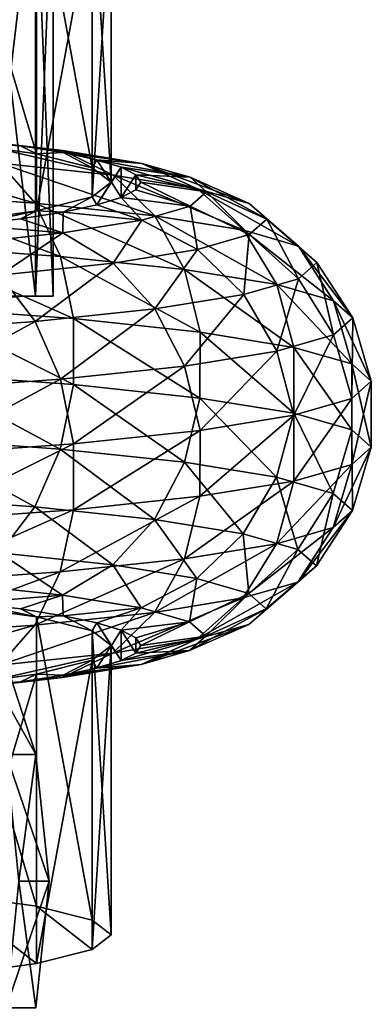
# Model space of a CAD drawing. Header units: millimetres. Extents: x -84 to 84, y -375 to 242.
# Tile 136 of 166: x 11.43 to 17.47, y 174.58 to 191.53. Entities that reach past the tile are written whole.
import ezdxf

# ---------------------------------------------------------------- set-up
doc = ezdxf.new("R2010")
doc.units = ezdxf.units.MM
doc.header["$LTSCALE"] = 81.481481
for name, color, linetype in [('222', 7, 'CONTINUOUS'), ('223', 7, 'CONTINUOUS'), ('224', 7, 'CONTINUOUS'), ('225', 7, 'CONTINUOUS'), ('53', 7, 'CONTINUOUS'), ('54', 7, 'CONTINUOUS'), ('55', 7, 'CONTINUOUS'), ('56', 7, 'CONTINUOUS'), ('57', 7, 'CONTINUOUS'), ('58', 7, 'CONTINUOUS')]:
    doc.layers.add(name, color=color, linetype=linetype)

msp = doc.modelspace()

# ---------------------------------------------------------------- linework, layer by layer
at = {"layer": '222', "color": 7, "linetype": 'CONTINUOUS', "true_color": 0xa2afbf}
for points in [[(11.192, 178.88, -3.939), (11.703, 178.88, -6.345), (10.541, 180.963, -4.15), (11.192, 178.88, -3.939)], [(10.541, 180.963, -4.15), (11.703, 178.88, -6.345), (11.023, 180.963, -6.416), (10.541, 180.963, -4.15)], [(11.703, 178.88, -6.345), (11.703, 178.88, -8.805), (11.023, 180.963, -6.416), (11.703, 178.88, -6.345)], [(11.703, 178.88, -8.805), (11.192, 178.88, -11.211), (11.023, 180.963, -8.734), (11.703, 178.88, -8.805)], [(11.023, 180.963, -6.416), (11.703, 178.88, -8.805), (11.023, 180.963, -8.734), (11.023, 180.963, -6.416)], [(11.413, 176.699, -3.867), (11.934, 176.699, -6.321), (11.192, 178.88, -3.939), (11.413, 176.699, -3.867)], [(11.192, 178.88, -3.939), (11.934, 176.699, -6.321), (11.703, 178.88, -6.345), (11.192, 178.88, -3.939)], [(11.703, 178.88, -8.805), (11.413, 176.699, -11.283), (11.192, 178.88, -11.211), (11.703, 178.88, -8.805)], [(11.934, 176.699, -8.829), (11.413, 176.699, -11.283), (11.703, 178.88, -8.805), (11.934, 176.699, -8.829)], [(11.934, 176.699, -6.321), (11.934, 176.699, -8.829), (11.703, 178.88, -6.345), (11.934, 176.699, -6.321)], [(11.703, 178.88, -6.345), (11.934, 176.699, -8.829), (11.703, 178.88, -8.805), (11.703, 178.88, -6.345)], [(11.194, 174.518, -3.938), (11.705, 174.518, -6.345), (11.413, 176.699, -3.867), (11.194, 174.518, -3.938)], [(11.705, 174.518, -8.805), (11.194, 174.518, -11.212), (11.934, 176.699, -8.829), (11.705, 174.518, -8.805)], [(11.934, 176.699, -8.829), (11.194, 174.518, -11.212), (11.413, 176.699, -11.283), (11.934, 176.699, -8.829)], [(11.413, 176.699, -3.867), (11.705, 174.518, -6.345), (11.934, 176.699, -6.321), (11.413, 176.699, -3.867)], [(11.705, 174.518, -6.345), (11.705, 174.518, -8.805), (11.934, 176.699, -6.321), (11.705, 174.518, -6.345)], [(11.934, 176.699, -6.321), (11.705, 174.518, -8.805), (11.934, 176.699, -8.829), (11.934, 176.699, -6.321)]]:
    msp.add_3dface(points, dxfattribs=at)
at = {"layer": '223', "color": 7, "linetype": 'CONTINUOUS', "true_color": 0xa2afbf}
for points in [[(10.745, 186.703, -6.446), (10.745, 186.703, -8.704), (11.496, 186.768, -7.575), (10.745, 186.703, -6.446)], [(11.208, 186.768, -5.016), (10.745, 186.703, -6.446), (11.496, 186.768, -7.575), (11.208, 186.768, -5.016)], [(11.496, 186.768, -7.575), (10.745, 186.703, -8.704), (11.208, 186.768, -10.134), (11.496, 186.768, -7.575)]]:
    msp.add_3dface(points, dxfattribs=at)
at = {"layer": '224', "color": 7, "linetype": 'CONTINUOUS', "true_color": 0xa2afbf}
for points in [[(10.811, 186.768, -2.368), (11.208, 186.768, -5.016), (11.698, 186.768, -4.904), (10.811, 186.768, -2.368)], [(11.698, 186.768, -10.246), (11.208, 186.768, -10.134), (10.811, 186.768, -12.782), (11.698, 186.768, -10.246)], [(11.208, 186.768, -5.016), (11.496, 186.768, -7.575), (11.698, 186.768, -4.904), (11.208, 186.768, -5.016)], [(11.496, 186.768, -7.575), (11.208, 186.768, -10.134), (11.698, 186.768, -10.246), (11.496, 186.768, -7.575)], [(11.698, 186.768, -4.904), (11.496, 186.768, -7.575), (11.698, 186.768, -10.246), (11.698, 186.768, -4.904)], [(11.999, 186.768, -7.575), (11.698, 186.768, -4.904), (11.698, 186.768, -10.246), (11.999, 186.768, -7.575)]]:
    msp.add_3dface(points, dxfattribs=at)
at = {"layer": '225', "color": 7, "linetype": 'CONTINUOUS', "true_color": 0xa2afbf}
for points in [[(10.811, 186.768, -2.368), (11.698, 186.768, -4.904), (10.812, 194.268, -2.368), (10.811, 186.768, -2.368)], [(11.698, 186.768, -10.246), (10.811, 186.768, -12.782), (11.699, 194.268, -10.245), (11.698, 186.768, -10.246)], [(11.699, 194.268, -10.245), (10.811, 186.768, -12.782), (10.812, 194.268, -12.782), (11.699, 194.268, -10.245)], [(10.812, 194.268, -2.368), (11.698, 186.768, -4.904), (11.699, 194.268, -4.905), (10.812, 194.268, -2.368)], [(11.698, 186.768, -4.904), (11.999, 186.768, -7.575), (11.699, 194.268, -4.905), (11.698, 186.768, -4.904)], [(11.999, 186.768, -7.575), (11.698, 186.768, -10.246), (12, 194.268, -7.575), (11.999, 186.768, -7.575)], [(12, 194.268, -7.575), (11.698, 186.768, -10.246), (11.699, 194.268, -10.245), (12, 194.268, -7.575)], [(11.699, 194.268, -4.905), (11.999, 186.768, -7.575), (12, 194.268, -7.575), (11.699, 194.268, -4.905)]]:
    msp.add_3dface(points, dxfattribs=at)
at = {"layer": '53', "color": 7, "linetype": 'CONTINUOUS', "true_color": 0xa2afbf}
for points in [[(11.713, 194.199, 248.817), (10.164, 194.414, 251.273), (11.713, 189.218, 249.253), (11.713, 194.199, 248.817)], [(11.713, 189.218, 249.253), (10.164, 194.414, 251.273), (10.164, 189.433, 251.709), (11.713, 189.218, 249.253)], [(12.674, 193.96, 246.079), (11.713, 194.199, 248.817), (12.674, 188.979, 246.515), (12.674, 193.96, 246.079)], [(12.674, 188.979, 246.515), (11.713, 194.199, 248.817), (11.713, 189.218, 249.253), (12.674, 188.979, 246.515)], [(13, 193.708, 243.198), (12.674, 193.96, 246.079), (13, 188.727, 243.634), (13, 193.708, 243.198)], [(13, 188.727, 243.634), (12.674, 193.96, 246.079), (12.674, 188.979, 246.515), (13, 188.727, 243.634)], [(12.674, 193.455, 240.317), (13, 193.708, 243.198), (12.674, 188.475, 240.752), (12.674, 193.455, 240.317)], [(12.674, 188.475, 240.752), (13, 193.708, 243.198), (13, 188.727, 243.634), (12.674, 188.475, 240.752)], [(11.713, 193.216, 237.579), (12.674, 193.455, 240.317), (11.713, 188.235, 238.015), (11.713, 193.216, 237.579)], [(11.713, 188.235, 238.015), (12.674, 193.455, 240.317), (12.674, 188.475, 240.752), (11.713, 188.235, 238.015)], [(10.164, 193.001, 235.123), (11.713, 193.216, 237.579), (10.164, 188.02, 235.559), (10.164, 193.001, 235.123)], [(10.164, 188.02, 235.559), (11.713, 193.216, 237.579), (11.713, 188.235, 238.015), (10.164, 188.02, 235.559)]]:
    msp.add_3dface(points, dxfattribs=at)
at = {"layer": '54', "color": 7, "linetype": 'CONTINUOUS', "true_color": 0xa2afbf}
for points in [[(11.439, 189.353, 250.794), (10.164, 189.433, 251.709), (10.562, 189.461, 252.025), (11.439, 189.353, 250.794)], [(11.713, 189.218, 249.253), (10.164, 189.433, 251.709), (11.439, 189.353, 250.794), (11.713, 189.218, 249.253)], [(12.172, 189.238, 249.473), (11.713, 189.218, 249.253), (11.439, 189.353, 250.794), (12.172, 189.238, 249.473)], [(12.674, 188.979, 246.515), (11.713, 189.218, 249.253), (12.172, 189.238, 249.473), (12.674, 188.979, 246.515)], [(12.752, 189.116, 248.079), (12.674, 188.979, 246.515), (12.172, 189.238, 249.473), (12.752, 189.116, 248.079)], [(13, 188.727, 243.634), (12.674, 188.979, 246.515), (12.752, 189.116, 248.079), (13, 188.727, 243.634)], [(13.171, 188.989, 246.629), (13, 188.727, 243.634), (12.752, 189.116, 248.079), (13.171, 188.989, 246.629)], [(13.171, 188.989, 246.629), (13.002, 188.727, 243.634), (13, 188.727, 243.634), (13.171, 188.989, 246.629)], [(13.171, 188.989, 246.629), (13.171, 188.465, 240.639), (13.002, 188.727, 243.634), (13.171, 188.989, 246.629)], [(13.425, 188.858, 245.141), (13.171, 188.465, 240.639), (13.171, 188.989, 246.629), (13.425, 188.858, 245.141)], [(13.425, 188.595, 242.127), (13.171, 188.465, 240.639), (13.425, 188.858, 245.141), (13.425, 188.595, 242.127)], [(13.51, 188.727, 243.634), (13.425, 188.595, 242.127), (13.425, 188.858, 245.141), (13.51, 188.727, 243.634)], [(12.674, 188.475, 240.752), (13, 188.727, 243.634), (12.752, 188.338, 239.188), (12.674, 188.475, 240.752)], [(12.752, 188.338, 239.188), (13.002, 188.727, 243.634), (13.171, 188.465, 240.639), (12.752, 188.338, 239.188)], [(12.752, 188.338, 239.188), (13, 188.727, 243.634), (13.002, 188.727, 243.634), (12.752, 188.338, 239.188)], [(11.713, 188.235, 238.015), (12.674, 188.475, 240.752), (12.172, 188.216, 237.794), (11.713, 188.235, 238.015)], [(12.172, 188.216, 237.794), (12.674, 188.475, 240.752), (12.752, 188.338, 239.188), (12.172, 188.216, 237.794)], [(10.164, 188.02, 235.559), (11.713, 188.235, 238.015), (10.562, 187.992, 235.242), (10.164, 188.02, 235.559)], [(10.562, 187.992, 235.242), (11.713, 188.235, 238.015), (11.439, 188.1, 236.473), (10.562, 187.992, 235.242)], [(11.439, 188.1, 236.473), (11.713, 188.235, 238.015), (12.172, 188.216, 237.794), (11.439, 188.1, 236.473)]]:
    msp.add_3dface(points, dxfattribs=at)
at = {"layer": '55', "color": 7, "linetype": 'CONTINUOUS', "true_color": 0xa2afbf}
for points in [[(10.562, 189.461, 252.025), (9.553, 189.559, 253.15), (12.17, 189.274, 251.749), (10.562, 189.461, 252.025)], [(12.17, 189.274, 251.749), (9.553, 189.559, 253.15), (10.35, 189.467, 253.958), (12.17, 189.274, 251.749)], [(12.17, 189.274, 251.749), (10.35, 189.467, 253.958), (13.032, 188.852, 252.364), (12.17, 189.274, 251.749)], [(13.032, 188.852, 252.364), (10.35, 189.467, 253.958), (11.083, 189.059, 254.73), (13.032, 188.852, 252.364)], [(11.439, 189.353, 250.794), (10.562, 189.461, 252.025), (12.17, 189.274, 251.749), (11.439, 189.353, 250.794)], [(12.172, 189.238, 249.473), (11.439, 189.353, 250.794), (13.523, 189.053, 249.228), (12.172, 189.238, 249.473)], [(13.523, 189.053, 249.228), (11.439, 189.353, 250.794), (12.17, 189.274, 251.749), (13.523, 189.053, 249.228)], [(11.083, 189.059, 254.73), (8.708, 189.229, 256.672), (11.692, 188.369, 255.401), (11.083, 189.059, 254.73)], [(11.692, 188.369, 255.401), (8.708, 189.229, 256.672), (9.186, 188.548, 257.45), (11.692, 188.369, 255.401)], [(13.523, 189.053, 249.228), (12.17, 189.274, 251.749), (14.48, 188.616, 249.664), (13.523, 189.053, 249.228)], [(14.48, 188.616, 249.664), (12.17, 189.274, 251.749), (13.032, 188.852, 252.364), (14.48, 188.616, 249.664)], [(12.752, 189.116, 248.079), (12.172, 189.238, 249.473), (13.523, 189.053, 249.228), (12.752, 189.116, 248.079)], [(13.171, 188.989, 246.629), (12.752, 189.116, 248.079), (14.356, 188.814, 246.492), (13.171, 188.989, 246.629)], [(14.356, 188.814, 246.492), (12.752, 189.116, 248.079), (13.523, 189.053, 249.228), (14.356, 188.814, 246.492)], [(13.032, 188.852, 252.364), (11.083, 189.059, 254.73), (13.748, 188.15, 252.905), (13.032, 188.852, 252.364)], [(13.748, 188.15, 252.905), (11.083, 189.059, 254.73), (11.692, 188.369, 255.401), (13.748, 188.15, 252.905)], [(13.425, 188.858, 245.141), (13.171, 188.989, 246.629), (14.356, 188.814, 246.492), (13.425, 188.858, 245.141)], [(14.356, 188.814, 246.492), (13.523, 189.053, 249.228), (15.372, 188.36, 246.735), (14.356, 188.814, 246.492)], [(15.372, 188.36, 246.735), (13.523, 189.053, 249.228), (14.48, 188.616, 249.664), (15.372, 188.36, 246.735)], [(14.48, 188.616, 249.664), (13.032, 188.852, 252.364), (15.276, 187.901, 250.058), (14.48, 188.616, 249.664)], [(15.276, 187.901, 250.058), (13.032, 188.852, 252.364), (13.748, 188.15, 252.905), (15.276, 187.901, 250.058)], [(13.51, 188.727, 243.634), (13.425, 188.858, 245.141), (14.637, 188.565, 243.648), (13.51, 188.727, 243.634)], [(14.637, 188.565, 243.648), (13.425, 188.858, 245.141), (14.356, 188.814, 246.492), (14.637, 188.565, 243.648)], [(14.637, 188.565, 243.648), (14.356, 188.814, 246.492), (15.674, 188.093, 243.689), (14.637, 188.565, 243.648)], [(15.674, 188.093, 243.689), (14.356, 188.814, 246.492), (15.372, 188.36, 246.735), (15.674, 188.093, 243.689)], [(13.425, 188.595, 242.127), (13.51, 188.727, 243.634), (14.356, 188.316, 240.803), (13.425, 188.595, 242.127)], [(14.356, 188.316, 240.803), (13.51, 188.727, 243.634), (14.637, 188.565, 243.648), (14.356, 188.316, 240.803)], [(15.372, 188.36, 246.735), (14.48, 188.616, 249.664), (16.217, 187.631, 246.968), (15.372, 188.36, 246.735)], [(16.217, 187.631, 246.968), (14.48, 188.616, 249.664), (15.276, 187.901, 250.058), (16.217, 187.631, 246.968)], [(11.692, 188.369, 255.401), (9.186, 188.548, 257.45), (12.127, 187.451, 255.918), (11.692, 188.369, 255.401)], [(12.127, 187.451, 255.918), (9.186, 188.548, 257.45), (9.528, 187.637, 258.043), (12.127, 187.451, 255.918)], [(12.752, 188.338, 239.188), (13.171, 188.465, 240.639), (13.523, 188.077, 238.068), (12.752, 188.338, 239.188)], [(13.171, 188.465, 240.639), (13.425, 188.595, 242.127), (14.356, 188.316, 240.803), (13.171, 188.465, 240.639)], [(13.523, 188.077, 238.068), (13.171, 188.465, 240.639), (14.356, 188.316, 240.803), (13.523, 188.077, 238.068)], [(14.356, 188.316, 240.803), (14.637, 188.565, 243.648), (15.372, 187.827, 240.643), (14.356, 188.316, 240.803)], [(15.372, 187.827, 240.643), (14.637, 188.565, 243.648), (15.674, 188.093, 243.689), (15.372, 187.827, 240.643)], [(13.748, 188.15, 252.905), (11.692, 188.369, 255.401), (14.26, 187.224, 253.33), (13.748, 188.15, 252.905)], [(14.26, 187.224, 253.33), (11.692, 188.369, 255.401), (12.127, 187.451, 255.918), (14.26, 187.224, 253.33)], [(12.172, 188.216, 237.794), (12.752, 188.338, 239.188), (13.523, 188.077, 238.068), (12.172, 188.216, 237.794)], [(13.523, 188.077, 238.068), (14.356, 188.316, 240.803), (14.48, 187.571, 237.714), (13.523, 188.077, 238.068)], [(14.48, 187.571, 237.714), (14.356, 188.316, 240.803), (15.372, 187.827, 240.643), (14.48, 187.571, 237.714)], [(15.674, 188.093, 243.689), (15.372, 188.36, 246.735), (16.534, 187.35, 243.754), (15.674, 188.093, 243.689)], [(16.534, 187.35, 243.754), (15.372, 188.36, 246.735), (16.217, 187.631, 246.968), (16.534, 187.35, 243.754)], [(10.562, 187.992, 235.242), (11.439, 188.1, 236.473), (12.17, 187.856, 235.547), (10.562, 187.992, 235.242)], [(11.439, 188.1, 236.473), (12.172, 188.216, 237.794), (12.17, 187.856, 235.547), (11.439, 188.1, 236.473)], [(12.17, 187.856, 235.547), (12.172, 188.216, 237.794), (13.523, 188.077, 238.068), (12.17, 187.856, 235.547)], [(15.276, 187.901, 250.058), (13.748, 188.15, 252.905), (15.844, 186.966, 250.376), (15.276, 187.901, 250.058)], [(15.844, 186.966, 250.376), (13.748, 188.15, 252.905), (14.26, 187.224, 253.33), (15.844, 186.966, 250.376)], [(15.372, 187.827, 240.643), (15.674, 188.093, 243.689), (16.217, 187.068, 240.541), (15.372, 187.827, 240.643)], [(16.217, 187.068, 240.541), (15.674, 188.093, 243.689), (16.534, 187.35, 243.754), (16.217, 187.068, 240.541)], [(10.35, 187.663, 233.337), (10.562, 187.992, 235.242), (12.17, 187.856, 235.547), (10.35, 187.663, 233.337)], [(12.17, 187.856, 235.547), (13.523, 188.077, 238.068), (13.032, 187.334, 235.015), (12.17, 187.856, 235.547)], [(13.032, 187.334, 235.015), (13.523, 188.077, 238.068), (14.48, 187.571, 237.714), (13.032, 187.334, 235.015)], [(10.35, 187.663, 233.337), (12.17, 187.856, 235.547), (11.083, 187.127, 232.648), (10.35, 187.663, 233.337)], [(11.083, 187.127, 232.648), (12.17, 187.856, 235.547), (13.032, 187.334, 235.015), (11.083, 187.127, 232.648)], [(14.48, 187.571, 237.714), (15.372, 187.827, 240.643), (15.276, 186.798, 237.451), (14.48, 187.571, 237.714)], [(16.217, 187.631, 246.968), (15.276, 187.901, 250.058), (16.82, 186.686, 247.171), (16.217, 187.631, 246.968)], [(16.82, 186.686, 247.171), (15.276, 187.901, 250.058), (15.844, 186.966, 250.376), (16.82, 186.686, 247.171)], [(15.276, 186.798, 237.451), (15.372, 187.827, 240.643), (16.217, 187.068, 240.541), (15.276, 186.798, 237.451)], [(12.127, 187.451, 255.918), (9.528, 187.637, 258.043), (12.353, 186.381, 256.239), (12.127, 187.451, 255.918)], [(12.353, 186.381, 256.239), (9.528, 187.637, 258.043), (9.706, 186.57, 258.404), (12.353, 186.381, 256.239)], [(16.534, 187.35, 243.754), (16.217, 187.631, 246.968), (17.15, 186.394, 243.838), (16.534, 187.35, 243.754)], [(17.15, 186.394, 243.838), (16.217, 187.631, 246.968), (16.82, 186.686, 247.171), (17.15, 186.394, 243.838)], [(14.26, 187.224, 253.33), (12.127, 187.451, 255.918), (14.526, 186.15, 253.602), (14.26, 187.224, 253.33)], [(14.526, 186.15, 253.602), (12.127, 187.451, 255.918), (12.353, 186.381, 256.239), (14.526, 186.15, 253.602)], [(13.032, 187.334, 235.015), (14.48, 187.571, 237.714), (13.748, 186.549, 234.603), (13.032, 187.334, 235.015)], [(13.748, 186.549, 234.603), (14.48, 187.571, 237.714), (15.276, 186.798, 237.451), (13.748, 186.549, 234.603)], [(11.083, 187.127, 232.648), (13.032, 187.334, 235.015), (11.692, 186.331, 232.107), (11.083, 187.127, 232.648)], [(11.692, 186.331, 232.107), (13.032, 187.334, 235.015), (13.748, 186.549, 234.603), (11.692, 186.331, 232.107)], [(16.217, 187.068, 240.541), (16.534, 187.35, 243.754), (16.82, 186.102, 240.505), (16.217, 187.068, 240.541)], [(16.82, 186.102, 240.505), (16.534, 187.35, 243.754), (17.15, 186.394, 243.838), (16.82, 186.102, 240.505)], [(9.186, 186.151, 230.059), (11.083, 187.127, 232.648), (11.692, 186.331, 232.107), (9.186, 186.151, 230.059)], [(15.844, 186.966, 250.376), (14.26, 187.224, 253.33), (16.14, 185.887, 250.593), (15.844, 186.966, 250.376)], [(16.14, 185.887, 250.593), (14.26, 187.224, 253.33), (14.526, 186.15, 253.602), (16.14, 185.887, 250.593)], [(15.276, 186.798, 237.451), (16.217, 187.068, 240.541), (15.844, 185.822, 237.3), (15.276, 186.798, 237.451)], [(15.844, 185.822, 237.3), (16.217, 187.068, 240.541), (16.82, 186.102, 240.505), (15.844, 185.822, 237.3)], [(16.82, 186.686, 247.171), (15.844, 186.966, 250.376), (17.134, 185.601, 247.328), (16.82, 186.686, 247.171)], [(17.134, 185.601, 247.328), (15.844, 186.966, 250.376), (16.14, 185.887, 250.593), (17.134, 185.601, 247.328)], [(13.748, 186.549, 234.603), (15.276, 186.798, 237.451), (14.26, 185.564, 234.346), (13.748, 186.549, 234.603)], [(14.26, 185.564, 234.346), (15.276, 186.798, 237.451), (15.844, 185.822, 237.3), (14.26, 185.564, 234.346)], [(12.352, 185.246, 256.338), (9.706, 186.57, 258.404), (9.705, 185.435, 258.502), (12.352, 185.246, 256.338)], [(12.353, 186.381, 256.239), (9.706, 186.57, 258.404), (12.352, 185.246, 256.338), (12.353, 186.381, 256.239)], [(17.15, 186.394, 243.838), (16.82, 186.686, 247.171), (17.47, 185.304, 243.933), (17.15, 186.394, 243.838)], [(17.47, 185.304, 243.933), (16.82, 186.686, 247.171), (17.134, 185.601, 247.328), (17.47, 185.304, 243.933)], [(11.692, 186.331, 232.107), (13.748, 186.549, 234.603), (12.127, 185.337, 231.757), (11.692, 186.331, 232.107)], [(12.127, 185.337, 231.757), (13.748, 186.549, 234.603), (14.26, 185.564, 234.346), (12.127, 185.337, 231.757)], [(9.186, 186.151, 230.059), (11.692, 186.331, 232.107), (9.528, 185.151, 229.632), (9.186, 186.151, 230.059)], [(9.528, 185.151, 229.632), (11.692, 186.331, 232.107), (12.127, 185.337, 231.757), (9.528, 185.151, 229.632)], [(14.525, 185.015, 253.7), (12.353, 186.381, 256.239), (12.352, 185.246, 256.338), (14.525, 185.015, 253.7)], [(14.526, 186.15, 253.602), (12.353, 186.381, 256.239), (14.525, 185.015, 253.7), (14.526, 186.15, 253.602)], [(16.82, 186.102, 240.505), (17.15, 186.394, 243.838), (17.134, 185.007, 240.538), (16.82, 186.102, 240.505)], [(17.134, 185.007, 240.538), (17.15, 186.394, 243.838), (17.47, 185.304, 243.933), (17.134, 185.007, 240.538)], [(16.139, 184.752, 250.692), (14.526, 186.15, 253.602), (14.525, 185.015, 253.7), (16.139, 184.752, 250.692)], [(16.14, 185.887, 250.593), (14.526, 186.15, 253.602), (16.139, 184.752, 250.692), (16.14, 185.887, 250.593)], [(15.844, 185.822, 237.3), (16.82, 186.102, 240.505), (16.14, 184.722, 237.273), (15.844, 185.822, 237.3)], [(16.14, 184.722, 237.273), (16.82, 186.102, 240.505), (17.134, 185.007, 240.538), (16.14, 184.722, 237.273)], [(14.26, 185.564, 234.346), (15.844, 185.822, 237.3), (14.526, 184.458, 234.264), (14.26, 185.564, 234.346)], [(14.526, 184.458, 234.264), (15.844, 185.822, 237.3), (16.14, 184.722, 237.273), (14.526, 184.458, 234.264)], [(17.133, 184.466, 247.427), (16.14, 185.887, 250.593), (16.139, 184.752, 250.692), (17.133, 184.466, 247.427)], [(17.134, 185.601, 247.328), (16.14, 185.887, 250.593), (17.133, 184.466, 247.427), (17.134, 185.601, 247.328)], [(12.127, 185.337, 231.757), (14.26, 185.564, 234.346), (12.353, 184.228, 231.627), (12.127, 185.337, 231.757)], [(12.353, 184.228, 231.627), (14.26, 185.564, 234.346), (14.526, 184.458, 234.264), (12.353, 184.228, 231.627)], [(17.468, 184.169, 244.032), (17.134, 185.601, 247.328), (17.133, 184.466, 247.427), (17.468, 184.169, 244.032)], [(17.47, 185.304, 243.933), (17.134, 185.601, 247.328), (17.468, 184.169, 244.032), (17.47, 185.304, 243.933)], [(12.124, 184.137, 256.205), (9.705, 185.435, 258.502), (9.526, 184.323, 258.33), (12.124, 184.137, 256.205)], [(12.352, 185.246, 256.338), (9.705, 185.435, 258.502), (12.124, 184.137, 256.205), (12.352, 185.246, 256.338)], [(9.528, 185.151, 229.632), (12.127, 185.337, 231.757), (9.706, 184.038, 229.463), (9.528, 185.151, 229.632)], [(9.706, 184.038, 229.463), (12.127, 185.337, 231.757), (12.353, 184.228, 231.627), (9.706, 184.038, 229.463)], [(14.256, 183.91, 253.617), (12.352, 185.246, 256.338), (12.124, 184.137, 256.205), (14.256, 183.91, 253.617)], [(14.525, 185.015, 253.7), (12.352, 185.246, 256.338), (14.256, 183.91, 253.617), (14.525, 185.015, 253.7)], [(17.134, 185.007, 240.538), (17.47, 185.304, 243.933), (17.133, 183.872, 240.637), (17.134, 185.007, 240.538)], [(17.133, 183.872, 240.637), (17.47, 185.304, 243.933), (17.468, 184.169, 244.032), (17.133, 183.872, 240.637)], [(15.841, 183.652, 250.664), (14.525, 185.015, 253.7), (14.256, 183.91, 253.617), (15.841, 183.652, 250.664)], [(16.139, 184.752, 250.692), (14.525, 185.015, 253.7), (15.841, 183.652, 250.664), (16.139, 184.752, 250.692)], [(16.14, 184.722, 237.273), (17.134, 185.007, 240.538), (16.139, 183.586, 237.373), (16.14, 184.722, 237.273)], [(16.139, 183.586, 237.373), (17.134, 185.007, 240.538), (17.133, 183.872, 240.637), (16.139, 183.586, 237.373)], [(14.526, 184.458, 234.264), (16.14, 184.722, 237.273), (14.525, 183.323, 234.364), (14.526, 184.458, 234.264)], [(14.525, 183.323, 234.364), (16.14, 184.722, 237.273), (16.139, 183.586, 237.373), (14.525, 183.323, 234.364)], [(16.816, 183.372, 247.46), (16.139, 184.752, 250.692), (15.841, 183.652, 250.664), (16.816, 183.372, 247.46)], [(17.133, 184.466, 247.427), (16.139, 184.752, 250.692), (16.816, 183.372, 247.46), (17.133, 184.466, 247.427)], [(12.353, 184.228, 231.627), (14.526, 184.458, 234.264), (12.352, 183.093, 231.727), (12.353, 184.228, 231.627)], [(12.352, 183.093, 231.727), (14.526, 184.458, 234.264), (14.525, 183.323, 234.364), (12.352, 183.093, 231.727)], [(17.146, 183.08, 244.128), (17.133, 184.466, 247.427), (16.816, 183.372, 247.46), (17.146, 183.08, 244.128)], [(17.468, 184.169, 244.032), (17.133, 184.466, 247.427), (17.146, 183.08, 244.128), (17.468, 184.169, 244.032)], [(11.687, 183.145, 255.854), (9.526, 184.323, 258.33), (9.182, 183.324, 257.901), (11.687, 183.145, 255.854)], [(12.124, 184.137, 256.205), (9.526, 184.323, 258.33), (11.687, 183.145, 255.854), (12.124, 184.137, 256.205)], [(9.706, 184.038, 229.463), (12.353, 184.228, 231.627), (9.705, 182.903, 229.563), (9.706, 184.038, 229.463)], [(9.705, 182.903, 229.563), (12.353, 184.228, 231.627), (12.352, 183.093, 231.727), (9.705, 182.903, 229.563)], [(13.742, 182.927, 253.359), (12.124, 184.137, 256.205), (11.687, 183.145, 255.854), (13.742, 182.927, 253.359)], [(14.256, 183.91, 253.617), (12.124, 184.137, 256.205), (13.742, 182.927, 253.359), (14.256, 183.91, 253.617)], [(17.133, 183.872, 240.637), (17.468, 184.169, 244.032), (16.816, 182.789, 240.795), (17.133, 183.872, 240.637)], [(16.816, 182.789, 240.795), (17.468, 184.169, 244.032), (17.146, 183.08, 244.128), (16.816, 182.789, 240.795)], [(15.27, 182.678, 250.512), (14.256, 183.91, 253.617), (13.742, 182.927, 253.359), (15.27, 182.678, 250.512)], [(15.841, 183.652, 250.664), (14.256, 183.91, 253.617), (15.27, 182.678, 250.512), (15.841, 183.652, 250.664)], [(16.139, 183.586, 237.373), (17.133, 183.872, 240.637), (15.841, 182.508, 237.591), (16.139, 183.586, 237.373)], [(15.841, 182.508, 237.591), (17.133, 183.872, 240.637), (16.816, 182.789, 240.795), (15.841, 182.508, 237.591)], [(14.525, 183.323, 234.364), (16.139, 183.586, 237.373), (14.256, 182.25, 234.638), (14.525, 183.323, 234.364)], [(14.256, 182.25, 234.638), (16.139, 183.586, 237.373), (15.841, 182.508, 237.591), (14.256, 182.25, 234.638)], [(16.21, 182.407, 247.423), (15.841, 183.652, 250.664), (15.27, 182.678, 250.512), (16.21, 182.407, 247.423)], [(16.816, 183.372, 247.46), (15.841, 183.652, 250.664), (16.21, 182.407, 247.423), (16.816, 183.372, 247.46)], [(16.528, 182.126, 244.211), (16.816, 183.372, 247.46), (16.21, 182.407, 247.423), (16.528, 182.126, 244.211)], [(17.146, 183.08, 244.128), (16.816, 183.372, 247.46), (16.528, 182.126, 244.211), (17.146, 183.08, 244.128)], [(11.687, 183.145, 255.854), (9.182, 183.324, 257.901), (11.077, 182.35, 255.311), (11.687, 183.145, 255.854)], [(12.352, 183.093, 231.727), (14.525, 183.323, 234.364), (12.124, 182.024, 232.05), (12.352, 183.093, 231.727)], [(12.124, 182.024, 232.05), (14.525, 183.323, 234.364), (14.256, 182.25, 234.638), (12.124, 182.024, 232.05)], [(9.705, 182.903, 229.563), (12.352, 183.093, 231.727), (9.526, 181.838, 229.926), (9.705, 182.903, 229.563)], [(9.526, 181.838, 229.926), (12.352, 183.093, 231.727), (12.124, 182.024, 232.05), (9.526, 181.838, 229.926)], [(13.025, 182.143, 252.946), (11.687, 183.145, 255.854), (11.077, 182.35, 255.311), (13.025, 182.143, 252.946)], [(13.742, 182.927, 253.359), (11.687, 183.145, 255.854), (13.025, 182.143, 252.946), (13.742, 182.927, 253.359)], [(16.816, 182.789, 240.795), (17.146, 183.08, 244.128), (16.21, 181.845, 240.999), (16.816, 182.789, 240.795)], [(16.21, 181.845, 240.999), (17.146, 183.08, 244.128), (16.528, 182.126, 244.211), (16.21, 181.845, 240.999)], [(14.472, 181.907, 250.248), (13.742, 182.927, 253.359), (13.025, 182.143, 252.946), (14.472, 181.907, 250.248)], [(15.27, 182.678, 250.512), (13.742, 182.927, 253.359), (14.472, 181.907, 250.248), (15.27, 182.678, 250.512)], [(15.364, 181.651, 247.32), (15.27, 182.678, 250.512), (14.472, 181.907, 250.248), (15.364, 181.651, 247.32)], [(15.841, 182.508, 237.591), (16.816, 182.789, 240.795), (15.27, 181.575, 237.91), (15.841, 182.508, 237.591)], [(15.27, 181.575, 237.91), (16.816, 182.789, 240.795), (16.21, 181.845, 240.999), (15.27, 181.575, 237.91)], [(16.21, 182.407, 247.423), (15.27, 182.678, 250.512), (15.364, 181.651, 247.32), (16.21, 182.407, 247.423)], [(14.256, 182.25, 234.638), (15.841, 182.508, 237.591), (13.742, 181.326, 235.064), (14.256, 182.25, 234.638)], [(13.742, 181.326, 235.064), (15.841, 182.508, 237.591), (15.27, 181.575, 237.91), (13.742, 181.326, 235.064)], [(12.162, 181.624, 252.413), (11.077, 182.35, 255.311), (10.343, 181.817, 254.621), (12.162, 181.624, 252.413)], [(13.025, 182.143, 252.946), (11.077, 182.35, 255.311), (12.162, 181.624, 252.413), (13.025, 182.143, 252.946)], [(15.665, 181.385, 244.276), (16.21, 182.407, 247.423), (15.364, 181.651, 247.32), (15.665, 181.385, 244.276)], [(16.528, 182.126, 244.211), (16.21, 182.407, 247.423), (15.665, 181.385, 244.276), (16.528, 182.126, 244.211)], [(12.124, 182.024, 232.05), (14.256, 182.25, 234.638), (11.687, 181.108, 232.569), (12.124, 182.024, 232.05)], [(11.687, 181.108, 232.569), (14.256, 182.25, 234.638), (13.742, 181.326, 235.064), (11.687, 181.108, 232.569)], [(9.526, 181.838, 229.926), (12.124, 182.024, 232.05), (9.182, 180.929, 230.521), (9.526, 181.838, 229.926)], [(9.182, 180.929, 230.521), (12.124, 182.024, 232.05), (11.687, 181.108, 232.569), (9.182, 180.929, 230.521)], [(13.514, 181.403, 249.893), (13.025, 182.143, 252.946), (12.162, 181.624, 252.413), (13.514, 181.403, 249.893)], [(14.472, 181.907, 250.248), (13.025, 182.143, 252.946), (13.514, 181.403, 249.893), (14.472, 181.907, 250.248)], [(16.21, 181.845, 240.999), (16.528, 182.126, 244.211), (15.364, 181.118, 241.232), (16.21, 181.845, 240.999)], [(15.364, 181.118, 241.232), (16.528, 182.126, 244.211), (15.665, 181.385, 244.276), (15.364, 181.118, 241.232)], [(14.346, 181.164, 247.16), (14.472, 181.907, 250.248), (13.514, 181.403, 249.893), (14.346, 181.164, 247.16)], [(15.364, 181.651, 247.32), (14.472, 181.907, 250.248), (14.346, 181.164, 247.16), (15.364, 181.651, 247.32)], [(15.27, 181.575, 237.91), (16.21, 181.845, 240.999), (14.472, 180.862, 238.304), (15.27, 181.575, 237.91)], [(14.472, 180.862, 238.304), (16.21, 181.845, 240.999), (15.364, 181.118, 241.232), (14.472, 180.862, 238.304)], [(12.162, 181.624, 252.413), (10.343, 181.817, 254.621), (10.562, 181.491, 252.722), (12.162, 181.624, 252.413)], [(11.439, 181.384, 251.492), (12.162, 181.624, 252.413), (10.562, 181.491, 252.722), (11.439, 181.384, 251.492)], [(12.172, 181.268, 250.171), (12.162, 181.624, 252.413), (11.439, 181.384, 251.492), (12.172, 181.268, 250.171)], [(13.514, 181.403, 249.893), (12.162, 181.624, 252.413), (12.172, 181.268, 250.171), (13.514, 181.403, 249.893)], [(13.742, 181.326, 235.064), (15.27, 181.575, 237.91), (13.025, 180.626, 235.606), (13.742, 181.326, 235.064)], [(13.025, 180.626, 235.606), (15.27, 181.575, 237.91), (14.472, 180.862, 238.304), (13.025, 180.626, 235.606)], [(14.627, 180.916, 244.317), (15.364, 181.651, 247.32), (14.346, 181.164, 247.16), (14.627, 180.916, 244.317)], [(15.665, 181.385, 244.276), (15.364, 181.651, 247.32), (14.627, 180.916, 244.317), (15.665, 181.385, 244.276)], [(11.687, 181.108, 232.569), (13.742, 181.326, 235.064), (11.077, 180.419, 233.241), (11.687, 181.108, 232.569)], [(11.077, 180.419, 233.241), (13.742, 181.326, 235.064), (13.025, 180.626, 235.606), (11.077, 180.419, 233.241)], [(12.752, 181.146, 248.776), (13.514, 181.403, 249.893), (12.172, 181.268, 250.171), (12.752, 181.146, 248.776)], [(13.171, 181.019, 247.326), (13.514, 181.403, 249.893), (12.752, 181.146, 248.776), (13.171, 181.019, 247.326)], [(14.346, 181.164, 247.16), (13.514, 181.403, 249.893), (13.171, 181.019, 247.326), (14.346, 181.164, 247.16)], [(15.364, 181.118, 241.232), (15.665, 181.385, 244.276), (14.346, 180.667, 241.474), (15.364, 181.118, 241.232)], [(14.346, 180.667, 241.474), (15.665, 181.385, 244.276), (14.627, 180.916, 244.317), (14.346, 180.667, 241.474)], [(13.425, 180.889, 245.838), (14.346, 181.164, 247.16), (13.171, 181.019, 247.326), (13.425, 180.889, 245.838)], [(13.51, 180.757, 244.331), (14.346, 181.164, 247.16), (13.425, 180.889, 245.838), (13.51, 180.757, 244.331)], [(14.627, 180.916, 244.317), (14.346, 181.164, 247.16), (13.51, 180.757, 244.331), (14.627, 180.916, 244.317)], [(9.182, 180.929, 230.521), (11.687, 181.108, 232.569), (8.703, 180.249, 231.301), (9.182, 180.929, 230.521)], [(8.703, 180.249, 231.301), (11.687, 181.108, 232.569), (11.077, 180.419, 233.241), (8.703, 180.249, 231.301)], [(14.472, 180.862, 238.304), (15.364, 181.118, 241.232), (13.514, 180.428, 238.741), (14.472, 180.862, 238.304)], [(13.514, 180.428, 238.741), (15.364, 181.118, 241.232), (14.346, 180.667, 241.474), (13.514, 180.428, 238.741)], [(13.025, 180.626, 235.606), (14.472, 180.862, 238.304), (12.162, 180.207, 236.222), (13.025, 180.626, 235.606)], [(12.162, 180.207, 236.222), (14.472, 180.862, 238.304), (13.514, 180.428, 238.741), (12.162, 180.207, 236.222)], [(14.346, 180.667, 241.474), (14.627, 180.916, 244.317), (13.425, 180.625, 242.824), (14.346, 180.667, 241.474)], [(13.425, 180.625, 242.824), (14.627, 180.916, 244.317), (13.51, 180.757, 244.331), (13.425, 180.625, 242.824)], [(13.514, 180.428, 238.741), (14.346, 180.667, 241.474), (12.752, 180.368, 239.886), (13.514, 180.428, 238.741)], [(12.752, 180.368, 239.886), (14.346, 180.667, 241.474), (13.171, 180.495, 241.336), (12.752, 180.368, 239.886)], [(13.171, 180.495, 241.336), (14.346, 180.667, 241.474), (13.425, 180.625, 242.824), (13.171, 180.495, 241.336)], [(11.077, 180.419, 233.241), (13.025, 180.626, 235.606), (10.343, 180.014, 234.014), (11.077, 180.419, 233.241)], [(10.343, 180.014, 234.014), (13.025, 180.626, 235.606), (12.162, 180.207, 236.222), (10.343, 180.014, 234.014)], [(12.162, 180.207, 236.222), (13.514, 180.428, 238.741), (11.439, 180.131, 237.17), (12.162, 180.207, 236.222)], [(11.439, 180.131, 237.17), (13.514, 180.428, 238.741), (12.172, 180.246, 238.491), (11.439, 180.131, 237.17)], [(12.172, 180.246, 238.491), (13.514, 180.428, 238.741), (12.752, 180.368, 239.886), (12.172, 180.246, 238.491)], [(10.343, 180.014, 234.014), (12.162, 180.207, 236.222), (9.553, 179.924, 234.814), (10.343, 180.014, 234.014)], [(9.553, 179.924, 234.814), (12.162, 180.207, 236.222), (10.562, 180.023, 235.94), (9.553, 179.924, 234.814)], [(10.562, 180.023, 235.94), (12.162, 180.207, 236.222), (11.439, 180.131, 237.17), (10.562, 180.023, 235.94)]]:
    msp.add_3dface(points, dxfattribs=at)
at = {"layer": '56', "color": 7, "linetype": 'CONTINUOUS', "true_color": 0xa2afbf}
for points in [[(11.713, 181.249, 249.95), (10.562, 181.491, 252.722), (10.164, 181.463, 252.406), (11.713, 181.249, 249.95)], [(11.439, 181.384, 251.492), (10.562, 181.491, 252.722), (11.713, 181.249, 249.95), (11.439, 181.384, 251.492)], [(12.172, 181.268, 250.171), (11.439, 181.384, 251.492), (11.713, 181.249, 249.95), (12.172, 181.268, 250.171)], [(12.674, 181.009, 247.212), (12.172, 181.268, 250.171), (11.713, 181.249, 249.95), (12.674, 181.009, 247.212)], [(12.752, 181.146, 248.776), (12.172, 181.268, 250.171), (12.674, 181.009, 247.212), (12.752, 181.146, 248.776)], [(13, 180.757, 244.331), (12.752, 181.146, 248.776), (12.674, 181.009, 247.212), (13, 180.757, 244.331)], [(12.752, 181.146, 248.776), (13.002, 180.757, 244.331), (13.171, 181.019, 247.326), (12.752, 181.146, 248.776)], [(12.752, 181.146, 248.776), (13, 180.757, 244.331), (13.002, 180.757, 244.331), (12.752, 181.146, 248.776)], [(13.171, 180.495, 241.336), (13.171, 181.019, 247.326), (13.002, 180.757, 244.331), (13.171, 180.495, 241.336)], [(13.171, 180.495, 241.336), (13.425, 180.625, 242.824), (13.171, 181.019, 247.326), (13.171, 180.495, 241.336)], [(13.425, 180.625, 242.824), (13.425, 180.889, 245.838), (13.171, 181.019, 247.326), (13.425, 180.625, 242.824)], [(13.425, 180.625, 242.824), (13.51, 180.757, 244.331), (13.425, 180.889, 245.838), (13.425, 180.625, 242.824)], [(12.674, 180.505, 241.45), (12.752, 180.368, 239.886), (13, 180.757, 244.331), (12.674, 180.505, 241.45)], [(12.752, 180.368, 239.886), (13.171, 180.495, 241.336), (13, 180.757, 244.331), (12.752, 180.368, 239.886)], [(13.171, 180.495, 241.336), (13.002, 180.757, 244.331), (13, 180.757, 244.331), (13.171, 180.495, 241.336)], [(11.713, 180.265, 238.712), (12.172, 180.246, 238.491), (12.674, 180.505, 241.45), (11.713, 180.265, 238.712)], [(12.172, 180.246, 238.491), (12.752, 180.368, 239.886), (12.674, 180.505, 241.45), (12.172, 180.246, 238.491)], [(10.164, 180.051, 236.256), (11.439, 180.131, 237.17), (11.713, 180.265, 238.712), (10.164, 180.051, 236.256)], [(10.562, 180.023, 235.94), (11.439, 180.131, 237.17), (10.164, 180.051, 236.256), (10.562, 180.023, 235.94)], [(11.439, 180.131, 237.17), (12.172, 180.246, 238.491), (11.713, 180.265, 238.712), (11.439, 180.131, 237.17)]]:
    msp.add_3dface(points, dxfattribs=at)
at = {"layer": '57', "color": 7, "linetype": 'CONTINUOUS', "true_color": 0xa2afbf}
for points in [[(11.713, 181.249, 249.95), (10.164, 181.463, 252.406), (11.713, 176.268, 250.386), (11.713, 181.249, 249.95)], [(11.713, 176.268, 250.386), (10.164, 181.463, 252.406), (10.164, 176.483, 252.842), (11.713, 176.268, 250.386)], [(12.674, 181.009, 247.212), (11.713, 181.249, 249.95), (12.674, 176.028, 247.648), (12.674, 181.009, 247.212)], [(12.674, 176.028, 247.648), (11.713, 181.249, 249.95), (11.713, 176.268, 250.386), (12.674, 176.028, 247.648)], [(13, 180.757, 244.331), (12.674, 181.009, 247.212), (13, 175.776, 244.767), (13, 180.757, 244.331)], [(13, 175.776, 244.767), (12.674, 181.009, 247.212), (12.674, 176.028, 247.648), (13, 175.776, 244.767)], [(12.674, 180.505, 241.45), (13, 180.757, 244.331), (12.674, 175.524, 241.885), (12.674, 180.505, 241.45)], [(12.674, 175.524, 241.885), (13, 180.757, 244.331), (13, 175.776, 244.767), (12.674, 175.524, 241.885)], [(11.713, 180.265, 238.712), (12.674, 180.505, 241.45), (11.713, 175.284, 239.148), (11.713, 180.265, 238.712)], [(11.713, 175.284, 239.148), (12.674, 180.505, 241.45), (12.674, 175.524, 241.885), (11.713, 175.284, 239.148)], [(10.164, 180.051, 236.256), (11.713, 180.265, 238.712), (10.164, 175.07, 236.692), (10.164, 180.051, 236.256)], [(10.164, 175.07, 236.692), (11.713, 180.265, 238.712), (11.713, 175.284, 239.148), (10.164, 175.07, 236.692)]]:
    msp.add_3dface(points, dxfattribs=at)
at = {"layer": '58', "color": 7, "linetype": 'CONTINUOUS', "true_color": 0xa2afbf}
for points in [[(10.164, 175.07, 236.692), (11.713, 175.284, 239.148), (10.164, 176.483, 252.842), (10.164, 175.07, 236.692)], [(11.713, 175.284, 239.148), (11.713, 176.268, 250.386), (10.164, 176.483, 252.842), (11.713, 175.284, 239.148)], [(11.713, 175.284, 239.148), (12.674, 175.524, 241.885), (11.713, 176.268, 250.386), (11.713, 175.284, 239.148)], [(12.674, 175.524, 241.885), (12.674, 176.028, 247.648), (11.713, 176.268, 250.386), (12.674, 175.524, 241.885)], [(12.674, 175.524, 241.885), (13, 175.776, 244.767), (12.674, 176.028, 247.648), (12.674, 175.524, 241.885)]]:
    msp.add_3dface(points, dxfattribs=at)

doc.saveas('drawing.dxf')
